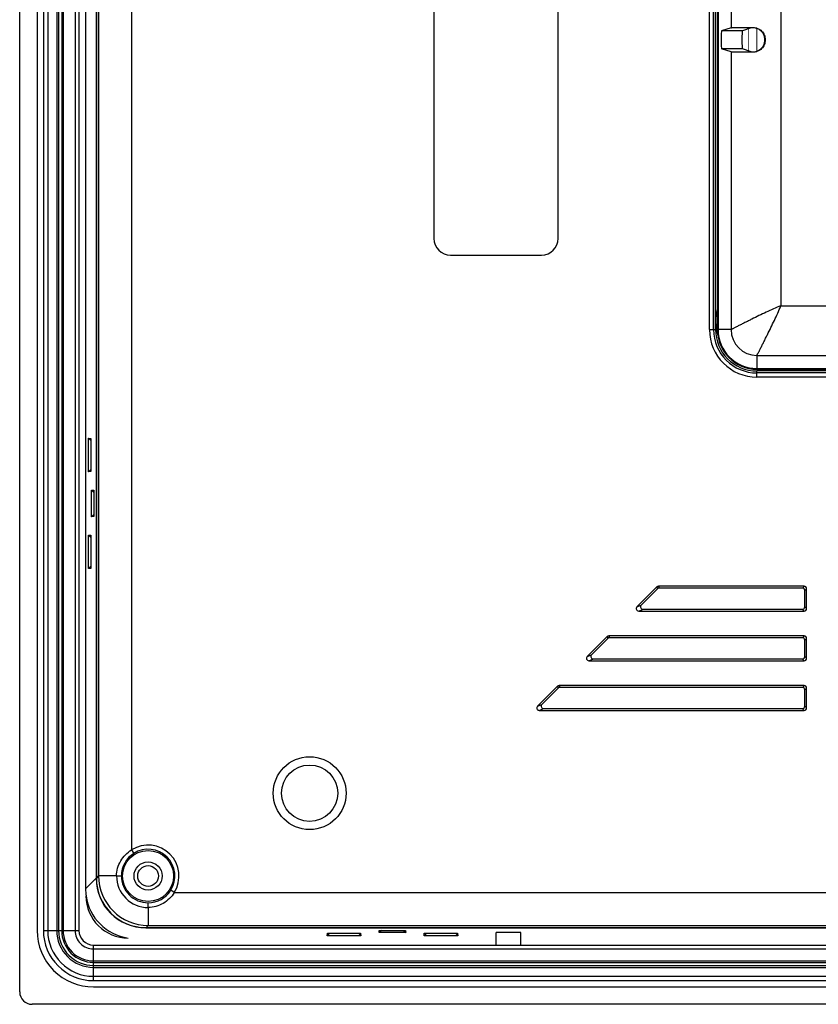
# Model space of a CAD drawing. Header units: millimetres. Extents: x 0 to 1189, y 0 to 841.
# Tile 21 of 37: x 792 to 888, y 382 to 501. Entities that reach past the tile are written whole.
import ezdxf

# ---------------------------------------------------------------- set-up
doc = ezdxf.new("R2010")
doc.units = ezdxf.units.MM
doc.header["$LTSCALE"] = 65.395
doc.layers.add('11_COMPONENTS', color=7, linetype='CONTINUOUS')

msp = doc.modelspace()

# ---------------------------------------------------------------- linework, layer by layer
at = {"layer": '11_COMPONENTS', "linetype": 'Continuous'}
for p, q in [((791.616, 383.572), (791.616, 681.574)), ((793.716, 674.174), (793.716, 390.972)), ((794.477, 674.174), (794.477, 390.972)), ((794.996, 674.174), (794.996, 390.972)), ((796.08, 674.174), (796.08, 390.972)), ((796.308, 674.174), (796.308, 390.972)), ((796.684, 674.174), (796.684, 390.972)), ((796.864, 674.174), (796.864, 390.972)), ((798.309, 674.174), (798.309, 390.972)), ((798.771, 674.174), (798.771, 390.972)), ((799.563, 669.134), (799.563, 396.012)), ((800.847, 667.85), (800.847, 397.296)), ((800.874, 667.824), (800.874, 397.323)), ((801.131, 667.566), (801.131, 397.58)), ((805.125, 664.415), (805.125, 400.731)), ((874.879, 463.573), (874.879, 601.573)), ((875.379, 463.573), (875.379, 601.573)), ((875.616, 463.573), (875.616, 601.573)), ((875.829, 601.573), (875.829, 463.573)), ((875.916, 601.573), (875.916, 463.573)), ((883.486, 598.703), (883.486, 466.443)), ((841.616, 530.573), (841.616, 474.573)), ((856.616, 474.573), (856.616, 530.573)), ((877.494, 505.111), (877.494, 500.035)), ((877.494, 500.035), (876.354, 499.655)), ((878.858, 499.655), (876.354, 499.655)), ((879.931, 500.013), (878.858, 499.655)), ((880.116, 500.071), (880.116, 500.022)), ((877.494, 497.111), (876.354, 497.491)), ((878.858, 497.491), (876.354, 497.491)), ((879.931, 497.133), (878.858, 497.491)), ((877.494, 497.111), (877.494, 463.573)), ((880.116, 497.076), (880.116, 497.124)), ((843.616, 472.573), (854.616, 472.573)), ((883.486, 466.443), (890.412, 466.443)), ((874.879, 463.573), (875.616, 463.573)), ((877.494, 463.573), (875.829, 463.573)), ((880.616, 460.451), (880.616, 458.786)), ((880.616, 460.451), (889.645, 460.451)), ((880.616, 458.873), (903.247, 458.873)), ((880.616, 458.786), (902.66, 458.786)), ((880.616, 457.837), (880.616, 458.573)), ((902.185, 458.573), (880.616, 458.573)), ((901.981, 458.336), (880.616, 458.336)), ((901.981, 457.837), (880.616, 457.837)), ((799.906, 446.401), (799.906, 450.446)), ((800.191, 450.166), (799.906, 450.446)), ((799.906, 450.446), (800.191, 450.432)), ((800.191, 450.432), (800.191, 446.414)), ((800.191, 446.681), (799.906, 446.401)), ((800.191, 446.414), (799.906, 446.401)), ((800.28, 440.968), (800.28, 444.178)), ((800.552, 443.91), (800.28, 444.178)), ((800.28, 444.178), (800.552, 444.166)), ((800.552, 444.166), (800.552, 440.981)), ((800.552, 441.236), (800.28, 440.968)), ((800.552, 440.981), (800.28, 440.968)), ((799.906, 434.701), (799.906, 438.746)), ((800.191, 438.466), (799.906, 438.746)), ((799.906, 438.746), (800.191, 438.732)), ((800.191, 438.732), (800.191, 434.714)), ((800.191, 434.981), (799.906, 434.701)), ((800.191, 434.714), (799.906, 434.701)), ((868.528, 432.486), (866.126, 430.083)), ((868.619, 432.267), (866.654, 430.302)), ((868.528, 432.486), (868.619, 432.267)), ((868.74, 432.573), (868.83, 432.354)), ((886.317, 432.573), (868.74, 432.573)), ((886.098, 432.354), (868.83, 432.354)), ((886.317, 432.573), (886.098, 432.354)), ((886.616, 432.274), (886.397, 432.056)), ((886.397, 430.091), (886.397, 432.056)), ((886.616, 429.872), (886.616, 432.274)), ((866.126, 430.083), (866.654, 430.302)), ((866.337, 429.573), (866.865, 429.792)), ((866.337, 429.573), (886.317, 429.573)), ((866.865, 429.792), (886.098, 429.792)), ((886.317, 429.573), (886.098, 429.792)), ((886.616, 429.872), (886.397, 430.091)), ((862.528, 426.486), (860.126, 424.083)), ((862.619, 426.267), (860.654, 424.302)), ((862.528, 426.486), (862.619, 426.267)), ((862.74, 426.573), (862.83, 426.354)), ((886.317, 426.573), (862.74, 426.573)), ((886.098, 426.354), (862.83, 426.354)), ((886.317, 426.573), (886.098, 426.354)), ((886.616, 426.274), (886.397, 426.056)), ((886.397, 424.091), (886.397, 426.056)), ((886.616, 423.872), (886.616, 426.274)), ((860.126, 424.083), (860.654, 424.302)), ((860.337, 423.573), (860.865, 423.792)), ((860.337, 423.573), (886.317, 423.573)), ((860.865, 423.792), (886.098, 423.792)), ((886.317, 423.573), (886.098, 423.792)), ((886.616, 423.872), (886.397, 424.091)), ((856.528, 420.486), (854.126, 418.083)), ((856.619, 420.267), (854.654, 418.302)), ((856.528, 420.486), (856.619, 420.267)), ((856.74, 420.573), (856.83, 420.354)), ((886.317, 420.573), (856.74, 420.573)), ((886.098, 420.354), (856.83, 420.354)), ((886.317, 420.573), (886.098, 420.354)), ((886.616, 420.274), (886.397, 420.056)), ((886.397, 418.091), (886.397, 420.056)), ((886.616, 417.872), (886.616, 420.274)), ((854.126, 418.083), (854.654, 418.302)), ((854.337, 417.573), (854.865, 417.792)), ((854.337, 417.573), (886.317, 417.573)), ((854.865, 417.792), (886.098, 417.792)), ((886.317, 417.573), (886.098, 417.792)), ((886.616, 417.872), (886.397, 418.091)), ((805.125, 400.731), (805.392, 400.308)), ((800.847, 397.296), (799.563, 396.012)), ((801.131, 397.58), (800.874, 397.323)), ((803.305, 397.58), (801.131, 397.58)), ((810.274, 395.583), (809.851, 395.849)), ((810.274, 395.583), (973.458, 395.583)), ((807.123, 393.762), (807.123, 391.588)), ((806.839, 391.305), (1146.393, 391.305)), ((807.123, 391.588), (806.865, 391.331)), ((806.865, 391.331), (1146.366, 391.331)), ((807.123, 391.588), (1146.109, 391.588)), ((794.477, 390.972), (798.771, 390.972)), ((828.743, 390.363), (828.757, 390.648)), ((829.023, 390.648), (828.743, 390.363)), ((832.788, 390.363), (828.743, 390.363)), ((828.757, 390.648), (832.775, 390.648)), ((832.508, 390.648), (832.788, 390.363)), ((832.775, 390.648), (832.788, 390.363)), ((835.016, 390.736), (835.029, 391.008)), ((835.285, 391.008), (835.016, 390.736)), ((838.216, 390.736), (835.016, 390.736)), ((835.029, 391.008), (838.203, 391.008)), ((837.948, 391.008), (838.216, 390.736)), ((838.203, 391.008), (838.216, 390.736)), ((840.449, 390.363), (840.462, 390.648)), ((840.729, 390.648), (840.449, 390.363)), ((844.488, 390.363), (840.449, 390.363)), ((840.462, 390.648), (844.475, 390.648)), ((844.208, 390.648), (844.488, 390.363)), ((844.475, 390.648), (844.488, 390.363)), ((849.116, 389.173), (849.116, 390.736)), ((852.116, 390.736), (849.116, 390.736)), ((852.116, 389.173), (852.116, 390.736)), ((800.515, 384.934), (800.515, 389.228)), ((800.515, 389.228), (849.116, 389.228)), ((852.116, 389.173), (849.116, 389.173)), ((852.116, 389.228), (1101.116, 389.228)), ((800.515, 388.766), (1152.717, 388.766)), ((800.515, 387.321), (1152.717, 387.321)), ((800.515, 387.141), (1152.717, 387.141)), ((800.515, 386.765), (1152.717, 386.765)), ((800.515, 386.537), (1152.717, 386.537)), ((800.515, 385.453), (1152.717, 385.453)), ((800.515, 384.934), (1152.717, 384.934)), ((800.515, 384.173), (1152.717, 384.173)), ((1160.117, 382.073), (793.115, 382.073))]:
    msp.add_line(p, q, dxfattribs=at)
for points, const_width in [([(879.616, 499.908), (879.616, 497.238)], 0.0595), ([(880.616, 499.94), (880.616, 497.206)], 0.119)]:
    msp.add_lwpolyline(points, dxfattribs=dict(at, const_width=const_width))
for centre, radius in [((826.616, 407.573), 4.4), ((826.616, 407.573), 3.4), ((807.116, 397.573), 3.075), ((807.116, 397.573), 1.7), ((807.116, 397.573), 1.25)]:
    msp.add_circle(centre, radius, dxfattribs=at)
for centre, radius, start, end in [((880.116, 498.573), 1.456, 303.9886, 56.0114), ((843.616, 474.573), 2, 180, 270), ((854.616, 474.573), 2, 270, 0), ((881.116, 464.573), 5.5, 164.03956, 197.67661), ((880.616, 463.573), 5.737, 180, 270), ((880.616, 463.573), 5.237, 180, 270), ((880.616, 463.573), 5, 180, 270), ((880.616, 463.573), 4.787, 180, 270), ((880.616, 463.573), 4.7, 180, 270), ((880.619, 463.576), 3.125, 180.05572, 269.94428), ((807.116, 397.573), 3.733, 327.77709, 122.22291), ((807.116, 397.573), 3.233, 327.77709, 122.22291), ((807.118, 397.577), 3.231, 122.28907, 180.07112), ((807.135, 397.592), 6.004, 180.1141, 269.8859), ((807.121, 397.578), 3.816, 179.97634, 270.02365), ((807.116, 397.573), 3.229, 179.99513, 270.10138), ((804.716, 395.173), 5.1, 180, 270), ((807.12, 397.575), 3.231, 270.02495, 327.71109), ((800.515, 390.972), 6.799, 179.99726, 270.00274), ((800.515, 390.972), 6.038, 179.99701, 270.00299), ((800.515, 390.972), 5.518, 179.99673, 270.00327), ((800.515, 390.972), 4.435, 179.99586, 270.00414), ((800.515, 390.972), 4.207, 179.99561, 270.00439), ((800.515, 390.972), 3.831, 179.99518, 270.00482), ((800.515, 390.972), 3.651, 179.99493, 270.00507), ((800.515, 390.972), 2.206, 179.99149, 270.00851), ((800.515, 390.972), 1.744, 179.98918, 270.01082)]:
    msp.add_arc(centre, radius, start, end, dxfattribs=at)
for centre, major_axis, ratio, start_param, end_param in [((876.355, 498.573), (0, 1.082), 0.0524078, 0.0174533, 3.1241394), ((878.859, 498.573), (0, 1.082), 0.0524078, 0.0174533, 3.1241394), ((880.93, 500.012), (1, 0), 0.0174551, 2.5220554, 3.0892328), ((880.93, 497.134), (1, 0), 0.0174551, -3.0892328, -2.5220554), ((868.741, 432.272), (-0.115, 0.278), 0.9955462, -0.3911234, 0.3911234), ((868.831, 432.053), (-0.115, 0.278), 0.9955462, -0.3911234, 0.3911234), ((886.096, 432.053), (0.214, 0.214), 0.9924325, -0.7816001, 0.7816001), ((886.315, 432.272), (0.214, 0.214), 0.9924325, -0.7816001, 0.7816001), ((866.343, 429.874), (0.284, 0.118), 0.9748485, 1.9725827, 4.3106026), ((866.871, 430.093), (-0.284, -0.118), 0.9748485, -1.16901, 1.16901), ((886.096, 430.093), (0.214, -0.214), 0.9924325, -0.7816001, 0.7816001), ((886.315, 429.874), (-0.214, 0.214), 0.9924325, -3.9231927, -2.3599926), ((862.741, 426.272), (-0.115, 0.278), 0.9955462, -0.3911234, 0.3911234), ((862.831, 426.053), (-0.115, 0.278), 0.9955462, -0.3911234, 0.3911234), ((886.096, 426.053), (0.214, 0.214), 0.9924325, -0.7816001, 0.7816001), ((886.315, 426.272), (0.214, 0.214), 0.9924325, -0.7816001, 0.7816001), ((860.343, 423.874), (0.284, 0.118), 0.9748485, 1.9725827, 4.3106026), ((860.871, 424.093), (-0.284, -0.118), 0.9748485, -1.16901, 1.16901), ((886.096, 424.093), (0.214, -0.214), 0.9924325, -0.7816001, 0.7816001), ((886.315, 423.874), (-0.214, 0.214), 0.9924325, -3.9231927, -2.3599926), ((856.741, 420.272), (-0.115, 0.278), 0.9955462, -0.3911234, 0.3911234), ((856.831, 420.053), (-0.115, 0.278), 0.9955462, -0.3911234, 0.3911234), ((886.096, 420.053), (0.214, 0.214), 0.9924325, -0.7816001, 0.7816001), ((886.315, 420.272), (0.214, 0.214), 0.9924325, -0.7816001, 0.7816001), ((854.343, 417.874), (0.284, 0.118), 0.9748485, 1.9725827, 4.3106026), ((854.871, 418.093), (-0.284, -0.118), 0.9748485, -1.16901, 1.16901), ((886.096, 418.093), (0.214, -0.214), 0.9924325, -0.7816001, 0.7816001), ((886.315, 417.874), (-0.214, 0.214), 0.9924325, -3.9231927, -2.3599926), ((806.856, 397.313), (4.254, 4.254), 0.9972647, 2.357564, 3.9256213), ((806.882, 397.339), (4.254, 4.254), 0.9972647, -3.9256213, -2.357564), ((805.572, 396.029), (4.254, 4.254), 0.9972647, -3.9256213, -3.7855598), ((805.572, 396.029), (4.254, 4.254), 0.9972647, -3.7829816, -2.5002037), ((793.117, 383.574), (1.062, 1.062), 0.9987828, 2.3568035, 3.9263818)]:
    msp.add_ellipse(centre, major_axis=major_axis, ratio=ratio, start_param=start_param, end_param=end_param, dxfattribs=at)
for points, knots in [([(877.494, 500.035), (877.513, 500.041), (877.584, 500.044), (877.742, 500.054), (878.005, 500.058), (878.357, 500.063), (878.767, 500.066), (879.36, 500.069), (879.812, 500.07), (880.116, 500.071)], [0, 0, 0, 0, 0.0225405, 0.0800586, 0.1824484, 0.3225417, 0.4829137, 0.6521179, 1, 1, 1, 1]), ([(880.116, 500.071), (880.31, 500.071), (880.704, 499.994), (881.202, 499.662), (881.537, 499.163), (881.654, 498.573), (881.537, 497.984), (881.202, 497.485), (880.704, 497.152), (880.31, 497.075), (880.116, 497.076)], [0, 0, 0, 0, 0.124611, 0.2496118, 0.3747848, 0.4999991, 0.6252167, 0.7503867, 0.8753887, 1, 1, 1, 1]), ([(880.93, 499.781), (880.862, 499.827), (880.611, 499.966), (880.319, 500.027), (880.116, 500.022)], [0, 0, 0, 0, 0.2889059, 1, 1, 1, 1]), ([(880.116, 497.124), (880.172, 497.123), (880.457, 497.134), (880.74, 497.238), (880.93, 497.366)], [0, 0, 0, 0, 0.1970219, 1, 1, 1, 1]), ([(880.116, 497.076), (879.812, 497.076), (879.36, 497.077), (878.767, 497.081), (878.357, 497.083), (878.005, 497.089), (877.742, 497.092), (877.584, 497.102), (877.513, 497.105), (877.494, 497.111)], [0, 0, 0, 0, 0.3479267, 0.5171477, 0.6775096, 0.8175816, 0.9199616, 0.9774592, 1, 1, 1, 1]), ([(883.486, 466.443), (883.186, 466.331), (882.594, 466.084), (881.725, 465.676), (880.861, 465.258), (880.146, 464.905), (879.577, 464.623), (879.155, 464.415), (878.743, 464.211), (878.354, 464.015), (878.054, 463.862), (877.846, 463.752), (877.725, 463.686), (877.632, 463.636), (877.565, 463.599), (877.524, 463.58), (877.501, 463.571), (877.494, 463.573)], [0, 0, 0, 0, 0.1445355, 0.2891127, 0.4335205, 0.5775169, 0.6490854, 0.7200879, 0.7899137, 0.8565129, 0.9165046, 0.9418334, 0.962793, 0.9787146, 0.9898598, 0.9967378, 1, 1, 1, 1]), ([(880.616, 460.451), (880.613, 460.458), (880.622, 460.481), (880.642, 460.522), (880.678, 460.589), (880.729, 460.682), (880.795, 460.804), (880.905, 461.012), (881.058, 461.311), (881.253, 461.7), (881.457, 462.112), (881.666, 462.534), (881.948, 463.103), (882.301, 463.818), (882.719, 464.682), (883.127, 465.552), (883.374, 466.143), (883.486, 466.443)], [0, 0, 0, 0, 0.0032631, 0.0101429, 0.0212897, 0.0372113, 0.0581686, 0.0834923, 0.143469, 0.2100586, 0.2798807, 0.3508827, 0.4224529, 0.5664565, 0.7108726, 0.8554567, 1, 1, 1, 1]), ([(803.305, 397.58), (803.306, 397.896), (803.394, 398.53), (803.771, 399.411), (804.355, 400.169), (804.856, 400.566), (805.125, 400.731)], [0, 0, 0, 0, 0.2500327, 0.499894, 0.7498403, 1, 1, 1, 1]), ([(803.305, 397.58), (803.375, 397.579), (803.508, 397.577), (803.685, 397.578), (803.808, 397.572), (803.87, 397.576), (803.887, 397.573)], [0, 0, 0, 0, 0.3622354, 0.6850872, 0.9110911, 1, 1, 1, 1]), ([(810.274, 395.583), (810.109, 395.313), (809.712, 394.812), (808.953, 394.229), (808.073, 393.851), (807.439, 393.763), (807.123, 393.762)], [0, 0, 0, 0, 0.2501802, 0.5001134, 0.7499676, 1, 1, 1, 1]), ([(807.123, 393.762), (807.123, 393.895), (807.124, 394.072), (807.121, 394.266), (807.122, 394.327), (807.121, 394.344)], [0, 0, 0, 0, 0.6851118, 0.9111169, 1, 1, 1, 1])]:
    msp.add_open_spline(points, degree=3, knots=knots, dxfattribs=at)

doc.saveas('drawing.dxf')
